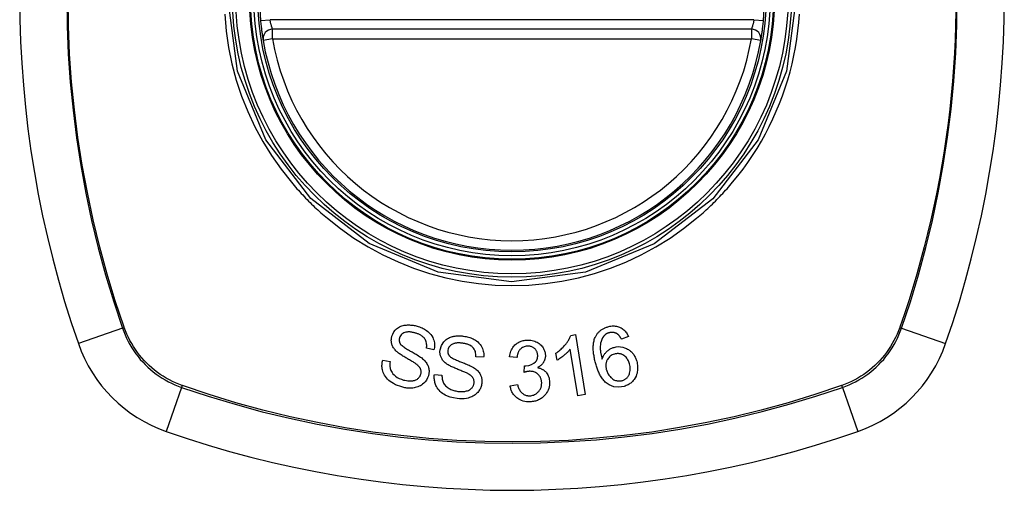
# Model space of a CAD drawing. Header units: inches. Extents: x 27 to 687, y 75 to 319.
# Tile 120 of 239: x 354.111 to 355.332, y 192.082 to 192.664. Entities that reach past the tile are written whole.
import ezdxf

# ---------------------------------------------------------------- set-up
doc = ezdxf.new("R2010")
doc.units = ezdxf.units.IN
doc.header["$MEASUREMENT"] = 0
doc.layers.add('Visible Edges(ANSI)', color=7, linetype='Continuous', lineweight=25)
doc.layers.add('Visible Tangent Edges(ANSI)', color=7, linetype='Continuous', lineweight=25)

msp = doc.modelspace()

# ---------------------------------------------------------------- linework, layer by layer
at = {"layer": 'Visible Edges(ANSI)'}
for p, q in [((355.0184, 192.6524), (354.4248, 192.6524)), ((354.7944, 192.2733), (354.8002, 192.2743)), ((354.8002, 192.2743), (354.8124, 192.2)), ((354.866, 192.2719), (354.8574, 192.2687)), ((354.6249, 192.2555), (354.6155, 192.2574)), ((354.7775, 192.2425), (354.776, 192.2513)), ((354.8034, 192.1985), (354.7939, 192.2564)), ((354.5614, 192.2427), (354.5706, 192.2409)), ((354.6865, 192.2462), (354.677, 192.2468)), ((354.7278, 192.2458), (354.7185, 192.247)), ((354.6254, 192.2248), (354.6348, 192.2242)), ((354.7367, 192.2275), (354.7373, 192.2356)), ((354.7193, 192.211), (354.7284, 192.2127)), ((354.8124, 192.2), (354.8034, 192.1985))]:
    msp.add_line(p, q, dxfattribs=at)
at = {"layer": 'Visible Edges(ANSI)', "flags": 128}
for points in [[(354.41, 192.6631), (354.4101, 192.6615), (354.4103, 192.66), (354.4104, 192.6584), (354.4106, 192.6568), (354.4108, 192.6553), (354.411, 192.6538), (354.4112, 192.6523), (354.4113, 192.6509), (354.4115, 192.6496), (354.4117, 192.6482), (354.4119, 192.647), (354.412, 192.6458), (354.4122, 192.6447), (354.4124, 192.6437), (354.4125, 192.6428), (354.4127, 192.6419), (354.4128, 192.6411), (354.4129, 192.6405), (354.413, 192.6399), (354.4131, 192.6394), (354.4131, 192.6391), (354.4132, 192.6388), (354.4132, 192.6387), (354.4132, 192.6386)], [(355.0301, 192.6386), (355.0301, 192.6387), (355.0301, 192.6388), (355.0302, 192.6391), (355.0302, 192.6394), (355.0303, 192.6399), (355.0304, 192.6405), (355.0305, 192.6411), (355.0306, 192.6419), (355.0308, 192.6428), (355.0309, 192.6437), (355.0311, 192.6447), (355.0312, 192.6458), (355.0314, 192.647), (355.0316, 192.6482), (355.0318, 192.6496), (355.032, 192.6509), (355.0321, 192.6523), (355.0323, 192.6538), (355.0325, 192.6553), (355.0327, 192.6568), (355.0329, 192.6584), (355.033, 192.66), (355.0332, 192.6615), (355.0333, 192.6631)], [(354.5728, 192.2722), (354.5738, 192.275), (354.5753, 192.2776), (354.577, 192.2798), (354.5785, 192.2813), (354.5798, 192.2823), (354.581, 192.2832), (354.5824, 192.2839), (354.5837, 192.2846), (354.5852, 192.2851), (354.5867, 192.2855), (354.5881, 192.2859), (354.5895, 192.2861), (354.5909, 192.2862), (354.5922, 192.2863), (354.5935, 192.2863), (354.5946, 192.2863), (354.5958, 192.2862), (354.597, 192.2861), (354.5981, 192.286), (354.5993, 192.2858), (354.6005, 192.2856), (354.6016, 192.2854), (354.6028, 192.2851), (354.6039, 192.2848)], [(354.6019, 192.2763), (354.6012, 192.2765), (354.6004, 192.2767), (354.5997, 192.2768), (354.599, 192.277), (354.5983, 192.2771), (354.5976, 192.2773), (354.5968, 192.2774), (354.5961, 192.2775), (354.5954, 192.2776), (354.5946, 192.2776), (354.5939, 192.2776), (354.5932, 192.2776), (354.5924, 192.2776), (354.5917, 192.2775), (354.5909, 192.2774), (354.59, 192.2773), (354.5889, 192.277), (354.5877, 192.2765), (354.5864, 192.2758), (354.5852, 192.2749), (354.5842, 192.274), (354.5833, 192.2728), (354.5826, 192.2716), (354.5821, 192.2702)], [(354.6155, 192.2574), (354.6157, 192.2587), (354.6159, 192.26), (354.6159, 192.2613), (354.6158, 192.2626), (354.6156, 192.2639), (354.6154, 192.2652), (354.6149, 192.2665), (354.6144, 192.2677), (354.6138, 192.2688), (354.6131, 192.2698), (354.6123, 192.2706), (354.6116, 192.2713), (354.6109, 192.2719), (354.6102, 192.2725), (354.6095, 192.273), (354.6087, 192.2735), (354.6079, 192.2739), (354.6071, 192.2743), (354.6062, 192.2747), (354.6054, 192.2751), (354.6045, 192.2754), (354.6036, 192.2757), (354.6028, 192.276), (354.6019, 192.2763)], [(354.6039, 192.2848), (354.6055, 192.2843), (354.6071, 192.2838), (354.6086, 192.2832), (354.6101, 192.2825), (354.6116, 192.2818), (354.6131, 192.281), (354.6145, 192.2802), (354.6158, 192.2793), (354.6172, 192.2783), (354.6185, 192.2771), (354.6198, 192.2758), (354.6211, 192.2743), (354.6223, 192.2726), (354.6234, 192.2708), (354.6241, 192.2691), (354.6247, 192.2674), (354.6251, 192.2658), (354.6254, 192.2643), (354.6255, 192.2628), (354.6256, 192.2613), (354.6256, 192.2598), (354.6254, 192.2584), (354.6252, 192.2569), (354.6249, 192.2555)], [(354.776, 192.2513), (354.7775, 192.2523), (354.7789, 192.2533), (354.7802, 192.2543), (354.7814, 192.2554), (354.7825, 192.2564), (354.7836, 192.2574), (354.7846, 192.2584), (354.7855, 192.2593), (354.7864, 192.2603), (354.7872, 192.2612), (354.788, 192.2621), (354.7887, 192.263), (354.7893, 192.2639), (354.7899, 192.2647), (354.7905, 192.2655), (354.791, 192.2663), (354.7915, 192.2672), (354.792, 192.268), (354.7925, 192.2689), (354.7929, 192.2697), (354.7934, 192.2706), (354.7937, 192.2715), (354.7941, 192.2724), (354.7944, 192.2733)], [(354.8246, 192.2706), (354.825, 192.2714), (354.8254, 192.2722), (354.8258, 192.2729), (354.8262, 192.2737), (354.8267, 192.2744), (354.8272, 192.2752), (354.8277, 192.2759), (354.8283, 192.2766), (354.8289, 192.2772), (354.8295, 192.2779), (354.8301, 192.2785), (354.8308, 192.2791), (354.8315, 192.2796), (354.8322, 192.2802), (354.833, 192.2807), (354.8337, 192.2812), (354.8345, 192.2816), (354.8353, 192.282), (354.8361, 192.2824), (354.8369, 192.2828), (354.8378, 192.2831), (354.8386, 192.2835), (354.8395, 192.2837), (354.8404, 192.284)], [(354.8419, 192.2766), (354.8416, 192.2765), (354.8412, 192.2764), (354.8409, 192.2763), (354.8406, 192.2761), (354.8403, 192.276), (354.84, 192.2759), (354.8396, 192.2757), (354.8393, 192.2756), (354.839, 192.2754), (354.8387, 192.2752), (354.8384, 192.2751), (354.8381, 192.2749), (354.8379, 192.2747), (354.8376, 192.2745), (354.8373, 192.2743), (354.837, 192.2741), (354.8368, 192.2738), (354.8365, 192.2736), (354.8363, 192.2734), (354.8361, 192.2731), (354.8358, 192.2729), (354.8356, 192.2726), (354.8354, 192.2724), (354.8352, 192.2721)], [(354.8404, 192.284), (354.8417, 192.2843), (354.843, 192.2846), (354.8443, 192.2848), (354.8457, 192.285), (354.847, 192.2851), (354.8483, 192.285), (354.8497, 192.2849), (354.851, 192.2847), (354.8523, 192.2845), (354.8535, 192.2841), (354.8547, 192.2836), (354.8559, 192.2831), (354.8571, 192.2825), (354.8582, 192.2818), (354.8592, 192.2811), (354.8602, 192.2802), (354.8612, 192.2794), (354.862, 192.2784), (354.8628, 192.2774), (354.8636, 192.2764), (354.8643, 192.2753), (354.8649, 192.2742), (354.8655, 192.2731), (354.866, 192.2719)], [(354.8519, 192.2754), (354.8515, 192.2756), (354.8512, 192.2758), (354.8508, 192.276), (354.8504, 192.2761), (354.85, 192.2763), (354.8496, 192.2764), (354.8492, 192.2766), (354.8488, 192.2767), (354.8483, 192.2768), (354.8479, 192.2769), (354.8475, 192.277), (354.8471, 192.277), (354.8467, 192.2771), (354.8462, 192.2771), (354.8458, 192.2771), (354.8454, 192.2771), (354.8449, 192.2771), (354.8445, 192.2771), (354.8441, 192.277), (354.8436, 192.277), (354.8432, 192.2769), (354.8428, 192.2768), (354.8423, 192.2767), (354.8419, 192.2766)], [(354.8574, 192.2687), (354.8573, 192.269), (354.8571, 192.2693), (354.8569, 192.2696), (354.8567, 192.2699), (354.8565, 192.2702), (354.8563, 192.2705), (354.8561, 192.2709), (354.8559, 192.2712), (354.8557, 192.2715), (354.8555, 192.2718), (354.8553, 192.2721), (354.855, 192.2724), (354.8548, 192.2726), (354.8546, 192.2729), (354.8543, 192.2732), (354.8541, 192.2735), (354.8539, 192.2737), (354.8536, 192.274), (354.8533, 192.2742), (354.8531, 192.2745), (354.8528, 192.2747), (354.8525, 192.2749), (354.8522, 192.2752), (354.8519, 192.2754)], [(354.5785, 192.2536), (354.5776, 192.2544), (354.5768, 192.2553), (354.5761, 192.2562), (354.5754, 192.2571), (354.5747, 192.2581), (354.5741, 192.2591), (354.5736, 192.2602), (354.5732, 192.2612), (354.5728, 192.2621), (354.5726, 192.263), (354.5724, 192.2638), (354.5722, 192.2645), (354.5722, 192.2652), (354.5721, 192.2659), (354.572, 192.2665), (354.572, 192.2671), (354.572, 192.2678), (354.5721, 192.2684), (354.5721, 192.2691), (354.5722, 192.2697), (354.5723, 192.2703), (354.5724, 192.2709), (354.5726, 192.2716), (354.5728, 192.2722)], [(354.5821, 192.2702), (354.582, 192.2699), (354.582, 192.2696), (354.5819, 192.2693), (354.5818, 192.269), (354.5818, 192.2687), (354.5818, 192.2684), (354.5817, 192.2681), (354.5817, 192.2678), (354.5817, 192.2674), (354.5817, 192.2671), (354.5818, 192.2668), (354.5818, 192.2665), (354.5818, 192.2662), (354.5819, 192.2659), (354.582, 192.2656), (354.582, 192.2653), (354.5821, 192.265), (354.5822, 192.2647), (354.5824, 192.2644), (354.5825, 192.2641), (354.5826, 192.2638), (354.5828, 192.2635), (354.5829, 192.2633), (354.5831, 192.263)], [(354.5831, 192.263), (354.5836, 192.2622), (354.5844, 192.2615), (354.5853, 192.2607), (354.5863, 192.2598), (354.5874, 192.259), (354.5886, 192.2582), (354.5898, 192.2574), (354.591, 192.2567), (354.5921, 192.256), (354.5933, 192.2553), (354.5944, 192.2547), (354.5955, 192.254), (354.5966, 192.2534), (354.5978, 192.2528), (354.599, 192.2521), (354.6002, 192.2514), (354.6015, 192.2507), (354.6028, 192.2499), (354.6042, 192.2491), (354.6056, 192.2482), (354.607, 192.2473), (354.6084, 192.2463), (354.6097, 192.2454), (354.6108, 192.2445)], [(354.6326, 192.2556), (354.6342, 192.2609), (354.6372, 192.2655), (354.6399, 192.2681), (354.6414, 192.2692), (354.6429, 192.27), (354.6443, 192.2706), (354.6456, 192.2711), (354.6467, 192.2715), (354.6477, 192.2718), (354.6486, 192.272), (354.6495, 192.2722), (354.6505, 192.2723), (354.6514, 192.2725), (354.6523, 192.2726), (354.6532, 192.2727), (354.6542, 192.2727), (354.6551, 192.2728), (354.656, 192.2728), (354.657, 192.2728), (354.6579, 192.2727), (354.6589, 192.2727), (354.6598, 192.2726), (354.6607, 192.2725), (354.6617, 192.2724)], [(354.6609, 192.2636), (354.6602, 192.2637), (354.6595, 192.2638), (354.6589, 192.2639), (354.6582, 192.2639), (354.6576, 192.264), (354.6569, 192.264), (354.6562, 192.264), (354.6556, 192.264), (354.6549, 192.264), (354.6542, 192.264), (354.6536, 192.264), (354.6529, 192.2639), (354.6523, 192.2638), (354.6516, 192.2637), (354.651, 192.2636), (354.6503, 192.2634), (354.6497, 192.2632), (354.6491, 192.263), (354.6479, 192.2625), (354.6464, 192.2616), (354.6448, 192.2603), (354.6435, 192.2587), (354.6426, 192.2569), (354.6421, 192.2549)], [(354.677, 192.2468), (354.677, 192.2485), (354.6769, 192.2501), (354.6766, 192.2517), (354.6762, 192.2533), (354.6756, 192.2548), (354.6749, 192.2563), (354.674, 192.2575), (354.6731, 192.2585), (354.6723, 192.2592), (354.6717, 192.2598), (354.671, 192.2602), (354.6703, 192.2607), (354.6696, 192.2611), (354.6688, 192.2614), (354.6681, 192.2618), (354.6673, 192.2621), (354.6665, 192.2624), (354.6657, 192.2626), (354.6649, 192.2628), (354.6641, 192.263), (354.6633, 192.2632), (354.6625, 192.2634), (354.6617, 192.2635), (354.6609, 192.2636)], [(354.6617, 192.2724), (354.6632, 192.2721), (354.6647, 192.2718), (354.6662, 192.2715), (354.6677, 192.2711), (354.6692, 192.2707), (354.6706, 192.2702), (354.6721, 192.2696), (354.6735, 192.269), (354.6748, 192.2683), (354.6762, 192.2675), (354.6776, 192.2665), (354.6792, 192.2653), (354.6807, 192.2639), (354.6822, 192.2622), (354.6834, 192.2605), (354.6844, 192.2588), (354.6851, 192.2571), (354.6857, 192.2555), (354.6861, 192.254), (354.6864, 192.2525), (354.6866, 192.2509), (354.6867, 192.2494), (354.6866, 192.2478), (354.6865, 192.2462)], [(354.7185, 192.247), (354.7188, 192.2487), (354.7192, 192.2504), (354.7196, 192.2521), (354.7202, 192.2537), (354.7209, 192.2553), (354.7217, 192.2568), (354.7226, 192.2582), (354.7235, 192.2595), (354.7244, 192.2606), (354.7253, 192.2615), (354.7262, 192.2623), (354.7271, 192.263), (354.728, 192.2637), (354.729, 192.2643), (354.73, 192.2649), (354.7311, 192.2654), (354.7321, 192.2659), (354.7332, 192.2663), (354.7344, 192.2666), (354.7355, 192.2669), (354.7366, 192.2671), (354.7378, 192.2673), (354.739, 192.2674), (354.7402, 192.2675)], [(354.7402, 192.2675), (354.7418, 192.2675), (354.7434, 192.2674), (354.7451, 192.2673), (354.7467, 192.267), (354.7482, 192.2666), (354.7498, 192.2661), (354.7513, 192.2655), (354.7527, 192.2648), (354.7541, 192.264), (354.7554, 192.2632), (354.7566, 192.2622), (354.7577, 192.2611), (354.7587, 192.2601), (354.7595, 192.259), (354.7602, 192.258), (354.7608, 192.257), (354.7613, 192.256), (354.7617, 192.2551), (354.762, 192.2541), (354.7623, 192.2531), (354.7626, 192.2521), (354.7628, 192.2511), (354.7629, 192.2501), (354.763, 192.2491)], [(354.8256, 192.238), (354.8252, 192.2394), (354.8248, 192.2408), (354.8244, 192.2422), (354.8241, 192.2436), (354.8238, 192.2451), (354.8235, 192.2465), (354.8233, 192.2479), (354.823, 192.2493), (354.8228, 192.2507), (354.8227, 192.2521), (354.8225, 192.2535), (354.8224, 192.2549), (354.8223, 192.2563), (354.8223, 192.2577), (354.8223, 192.259), (354.8224, 192.2604), (354.8225, 192.2617), (354.8226, 192.263), (354.8228, 192.2643), (354.8231, 192.2655), (354.8234, 192.2668), (354.8237, 192.2681), (354.8241, 192.2693), (354.8246, 192.2706)], [(354.8352, 192.2721), (354.8339, 192.2702), (354.8328, 192.2681), (354.8321, 192.2659), (354.8315, 192.2637), (354.8312, 192.2616), (354.831, 192.2598), (354.831, 192.2584), (354.831, 192.2573), (354.8311, 192.2565), (354.8311, 192.2557), (354.8312, 192.2548), (354.8313, 192.254), (354.8314, 192.2531), (354.8315, 192.2523), (354.8317, 192.2514), (354.8318, 192.2505), (354.832, 192.2497), (354.8322, 192.2488), (354.8324, 192.248), (354.8326, 192.2471), (354.8328, 192.2463), (354.833, 192.2455), (354.8332, 192.2447), (354.8334, 192.2439)], [(354.603, 192.2378), (354.6024, 192.2383), (354.6017, 192.2388), (354.6009, 192.2393), (354.6, 192.2398), (354.5991, 192.2404), (354.5981, 192.241), (354.597, 192.2416), (354.5959, 192.2423), (354.5947, 192.243), (354.5935, 192.2436), (354.5923, 192.2443), (354.5911, 192.245), (354.5899, 192.2457), (354.5887, 192.2464), (354.5876, 192.2471), (354.5864, 192.2478), (354.5853, 192.2485), (354.5843, 192.2492), (354.5832, 192.2499), (354.5821, 192.2507), (354.5811, 192.2514), (354.5802, 192.2521), (354.5793, 192.2529), (354.5785, 192.2536)], [(354.6408, 192.2379), (354.6399, 192.2387), (354.639, 192.2394), (354.6381, 192.2402), (354.6373, 192.241), (354.6365, 192.2419), (354.6357, 192.2428), (354.6351, 192.2438), (354.6345, 192.2447), (354.6341, 192.2456), (354.6337, 192.2464), (354.6334, 192.2472), (354.6331, 192.2479), (354.633, 192.2486), (354.6328, 192.2492), (354.6327, 192.2498), (354.6326, 192.2505), (354.6325, 192.2511), (354.6324, 192.2517), (354.6324, 192.2524), (354.6324, 192.253), (354.6324, 192.2536), (354.6324, 192.2543), (354.6325, 192.2549), (354.6326, 192.2556)], [(354.6421, 192.2549), (354.6421, 192.2546), (354.6421, 192.2543), (354.642, 192.254), (354.642, 192.2537), (354.642, 192.2534), (354.642, 192.253), (354.6421, 192.2527), (354.6421, 192.2524), (354.6421, 192.2521), (354.6422, 192.2518), (354.6422, 192.2515), (354.6423, 192.2512), (354.6424, 192.2509), (354.6425, 192.2506), (354.6426, 192.2503), (354.6427, 192.25), (354.6429, 192.2497), (354.643, 192.2494), (354.6432, 192.2492), (354.6433, 192.2489), (354.6435, 192.2486), (354.6437, 192.2484), (354.6439, 192.2481), (354.6441, 192.2479)], [(354.7407, 192.2599), (354.7394, 192.2598), (354.7381, 192.2596), (354.7369, 192.2593), (354.7357, 192.2588), (354.7345, 192.2582), (354.7335, 192.2576), (354.7327, 192.2569), (354.7321, 192.2563), (354.7315, 192.2558), (354.7311, 192.2552), (354.7307, 192.2546), (354.7303, 192.254), (354.7299, 192.2534), (354.7296, 192.2528), (354.7293, 192.2521), (354.729, 192.2514), (354.7288, 192.2507), (354.7286, 192.25), (354.7284, 192.2493), (354.7282, 192.2486), (354.7281, 192.2479), (354.728, 192.2472), (354.7279, 192.2465), (354.7278, 192.2458)], [(354.7535, 192.2488), (354.7534, 192.2496), (354.7533, 192.2503), (354.7532, 192.2511), (354.753, 192.2518), (354.7528, 192.2526), (354.7525, 192.2533), (354.7521, 192.254), (354.7518, 192.2546), (354.7513, 192.2553), (354.7508, 192.2559), (354.7503, 192.2565), (354.7497, 192.257), (354.7491, 192.2575), (354.7484, 192.258), (354.7477, 192.2584), (354.747, 192.2588), (354.7463, 192.2591), (354.7455, 192.2594), (354.7447, 192.2596), (354.7439, 192.2598), (354.7431, 192.2599), (354.7423, 192.2599), (354.7415, 192.26), (354.7407, 192.2599)], [(354.763, 192.2491), (354.763, 192.2484), (354.763, 192.2477), (354.763, 192.247), (354.7629, 192.2463), (354.7628, 192.2456), (354.7627, 192.245), (354.7625, 192.2443), (354.7623, 192.2436), (354.7621, 192.243), (354.7619, 192.2423), (354.7616, 192.2417), (354.7613, 192.241), (354.7609, 192.2403), (354.7605, 192.2396), (354.76, 192.2389), (354.7594, 192.2381), (354.7588, 192.2374), (354.7581, 192.2367), (354.7574, 192.2361), (354.7567, 192.2355), (354.7559, 192.2349), (354.7551, 192.2344), (354.7542, 192.2339), (354.7534, 192.2334)], [(354.7939, 192.2564), (354.7935, 192.2559), (354.793, 192.2553), (354.7926, 192.2548), (354.7921, 192.2543), (354.7917, 192.2538), (354.7912, 192.2533), (354.7907, 192.2528), (354.7903, 192.2523), (354.7898, 192.2519), (354.7893, 192.2514), (354.7888, 192.2509), (354.7883, 192.2505), (354.7878, 192.25), (354.7873, 192.2496), (354.7867, 192.2491), (354.786, 192.2485), (354.7852, 192.2478), (354.7843, 192.2471), (354.7833, 192.2463), (354.7822, 192.2456), (354.7811, 192.2448), (354.7799, 192.244), (354.7787, 192.2432), (354.7775, 192.2425)], [(354.8334, 192.2439), (354.8336, 192.2446), (354.8339, 192.2453), (354.8342, 192.2461), (354.8345, 192.2468), (354.8348, 192.2475), (354.8352, 192.2482), (354.8355, 192.2488), (354.8359, 192.2495), (354.8364, 192.2502), (354.8369, 192.2509), (354.8374, 192.2515), (354.838, 192.2522), (354.8386, 192.2529), (354.8393, 192.2535), (354.84, 192.2542), (354.8408, 192.2548), (354.8417, 192.2554), (354.8425, 192.256), (354.8434, 192.2565), (354.8443, 192.257), (354.8452, 192.2575), (354.8462, 192.2579), (354.8472, 192.2582), (354.8482, 192.2585)], [(354.8486, 192.2502), (354.8472, 192.2497), (354.8459, 192.2492), (354.8446, 192.2485), (354.8435, 192.2476), (354.8424, 192.2467), (354.8415, 192.2457), (354.8407, 192.2447), (354.8401, 192.2437), (354.8396, 192.2429), (354.8392, 192.2421), (354.8389, 192.2413), (354.8386, 192.2405), (354.8384, 192.2397), (354.8382, 192.2389), (354.8381, 192.238), (354.838, 192.2372), (354.8379, 192.2363), (354.8379, 192.2355), (354.838, 192.2347), (354.838, 192.2338), (354.8382, 192.233), (354.8383, 192.2321), (354.8385, 192.2313), (354.8387, 192.2305)], [(354.8482, 192.2585), (354.8508, 192.2591), (354.8535, 192.2594), (354.8562, 192.2593), (354.8589, 192.2589), (354.8613, 192.2581), (354.8634, 192.2573), (354.8649, 192.2564), (354.866, 192.2558), (354.867, 192.2551), (354.8679, 192.2545), (354.8687, 192.2537), (354.8696, 192.2529), (354.8704, 192.2521), (354.8711, 192.2513), (354.8718, 192.2504), (354.8725, 192.2495), (354.8731, 192.2485), (354.8736, 192.2475), (354.8742, 192.2465), (354.8746, 192.2455), (354.8751, 192.2445), (354.8755, 192.2434), (354.8759, 192.2424), (354.8762, 192.2413)], [(354.8672, 192.2381), (354.8668, 192.2394), (354.8664, 192.2406), (354.8659, 192.2418), (354.8653, 192.243), (354.8646, 192.2441), (354.8638, 192.2452), (354.863, 192.2462), (354.8621, 192.2471), (354.8611, 192.2479), (354.8601, 192.2486), (354.8592, 192.2492), (354.8584, 192.2496), (354.8576, 192.2499), (354.8568, 192.2502), (354.856, 192.2504), (354.8552, 192.2506), (354.8544, 192.2507), (354.8536, 192.2508), (354.8527, 192.2508), (354.8519, 192.2508), (354.8511, 192.2507), (354.8502, 192.2506), (354.8494, 192.2504), (354.8486, 192.2502)], [(354.5852, 192.2095), (354.5825, 192.2103), (354.5799, 192.2112), (354.5773, 192.2123), (354.5748, 192.2136), (354.5725, 192.2149), (354.5706, 192.2162), (354.5689, 192.2176), (354.5673, 192.2191), (354.5659, 192.2206), (354.5647, 192.2223), (354.5636, 192.2241), (354.5627, 192.2258), (354.562, 192.2276), (354.5615, 192.2292), (354.5611, 192.2307), (354.5608, 192.2321), (354.5606, 192.2335), (354.5605, 192.2348), (354.5605, 192.2361), (354.5606, 192.2374), (354.5607, 192.2388), (354.5608, 192.2401), (354.5611, 192.2414), (354.5614, 192.2427)], [(354.5706, 192.2409), (354.5705, 192.2402), (354.5704, 192.2394), (354.5703, 192.2387), (354.5703, 192.238), (354.5703, 192.2372), (354.5702, 192.2365), (354.5703, 192.2358), (354.5703, 192.235), (354.5704, 192.2343), (354.5705, 192.2336), (354.5706, 192.2328), (354.5708, 192.2321), (354.571, 192.2314), (354.5712, 192.2306), (354.5716, 192.2297), (354.5722, 192.2286), (354.573, 192.2273), (354.5741, 192.2259), (354.5755, 192.2245), (354.5773, 192.2229), (354.5795, 192.2214), (354.5819, 192.2201), (354.5845, 192.219), (354.5872, 192.2181)], [(354.6086, 192.2252), (354.6088, 192.2259), (354.6089, 192.2267), (354.609, 192.2274), (354.609, 192.2281), (354.609, 192.2289), (354.6089, 192.2296), (354.6088, 192.2303), (354.6086, 192.231), (354.6084, 192.2316), (354.6081, 192.2322), (354.6079, 192.2327), (354.6076, 192.2332), (354.6073, 192.2336), (354.607, 192.2341), (354.6067, 192.2345), (354.6063, 192.2349), (354.6059, 192.2353), (354.6055, 192.2357), (354.6052, 192.2361), (354.6047, 192.2364), (354.6043, 192.2368), (354.6039, 192.2372), (354.6035, 192.2375), (354.603, 192.2378)], [(354.6108, 192.2445), (354.6118, 192.2436), (354.6127, 192.2427), (354.6136, 192.2417), (354.6145, 192.2407), (354.6153, 192.2397), (354.616, 192.2386), (354.6166, 192.2375), (354.6172, 192.2364), (354.6176, 192.2353), (354.618, 192.2343), (354.6183, 192.2334), (354.6185, 192.2325), (354.6186, 192.2316), (354.6187, 192.2309), (354.6188, 192.2301), (354.6188, 192.2294), (354.6188, 192.2286), (354.6188, 192.2279), (354.6187, 192.2271), (354.6186, 192.2264), (354.6185, 192.2256), (354.6184, 192.2249), (354.6182, 192.2242), (354.618, 192.2234)], [(354.6674, 192.2257), (354.6667, 192.2261), (354.6659, 192.2265), (354.6651, 192.2269), (354.6641, 192.2273), (354.6631, 192.2277), (354.662, 192.2282), (354.6608, 192.2287), (354.6596, 192.2292), (354.6584, 192.2297), (354.6571, 192.2302), (354.6558, 192.2307), (354.6545, 192.2312), (354.6533, 192.2318), (354.652, 192.2323), (354.6507, 192.2328), (354.6495, 192.2334), (354.6483, 192.2339), (354.6472, 192.2344), (354.646, 192.235), (354.6449, 192.2355), (354.6438, 192.2361), (354.6427, 192.2367), (354.6417, 192.2373), (354.6408, 192.2379)], [(354.6441, 192.2479), (354.6448, 192.2472), (354.6456, 192.2465), (354.6466, 192.2459), (354.6478, 192.2452), (354.649, 192.2445), (354.6503, 192.2439), (354.6516, 192.2433), (354.6529, 192.2427), (354.6541, 192.2422), (354.6553, 192.2417), (354.6565, 192.2412), (354.6577, 192.2408), (354.6589, 192.2403), (354.6601, 192.2398), (354.6613, 192.2393), (354.6626, 192.2388), (354.664, 192.2383), (354.6654, 192.2377), (354.667, 192.237), (354.6685, 192.2363), (354.67, 192.2356), (354.6715, 192.2349), (354.6729, 192.2342), (354.6741, 192.2334)], [(354.7388, 192.2356), (354.7425, 192.2361), (354.7459, 192.2373), (354.7489, 192.239), (354.7506, 192.2404), (354.7511, 192.2409), (354.7514, 192.2413), (354.7517, 192.2416), (354.7519, 192.242), (354.7521, 192.2424), (354.7524, 192.2428), (354.7525, 192.2432), (354.7527, 192.2436), (354.7529, 192.244), (354.753, 192.2444), (354.7531, 192.2448), (354.7532, 192.2453), (354.7533, 192.2457), (354.7534, 192.2461), (354.7534, 192.2466), (354.7535, 192.247), (354.7535, 192.2475), (354.7535, 192.2479), (354.7535, 192.2484), (354.7535, 192.2488)], [(354.8607, 192.2102), (354.8542, 192.2091), (354.8477, 192.2098), (354.8419, 192.2121), (354.8383, 192.2146), (354.8371, 192.2156), (354.8362, 192.2166), (354.8353, 192.2176), (354.8345, 192.2186), (354.8337, 192.2197), (354.8329, 192.2208), (354.8322, 192.2219), (354.8315, 192.2231), (354.8309, 192.2242), (354.8303, 192.2254), (354.8297, 192.2266), (354.8292, 192.2278), (354.8286, 192.2291), (354.8281, 192.2304), (354.8276, 192.2316), (354.8272, 192.2329), (354.8267, 192.2342), (354.8263, 192.2354), (354.8259, 192.2367), (354.8256, 192.238)], [(354.8584, 192.2174), (354.8591, 192.2176), (354.8598, 192.2179), (354.8605, 192.2182), (354.8612, 192.2186), (354.8619, 192.219), (354.8625, 192.2194), (354.8631, 192.2199), (354.8637, 192.2204), (354.8642, 192.2209), (354.8647, 192.2215), (354.8652, 192.2221), (354.8656, 192.2227), (354.866, 192.2234), (354.8664, 192.224), (354.8668, 192.2247), (354.8671, 192.2256), (354.8675, 192.2267), (354.8679, 192.2281), (354.8681, 192.2297), (354.8682, 192.2314), (354.8682, 192.2331), (354.868, 192.2348), (354.8676, 192.2365), (354.8672, 192.2381)], [(354.8762, 192.2413), (354.8766, 192.2397), (354.8769, 192.2381), (354.8772, 192.2365), (354.8773, 192.2349), (354.8774, 192.2332), (354.8773, 192.2316), (354.8772, 192.23), (354.8769, 192.2284), (354.8766, 192.2267), (354.8761, 192.2248), (354.8754, 192.2229), (354.8744, 192.2208), (354.8732, 192.2189), (354.872, 192.2174), (354.8709, 192.2162), (354.8699, 192.2152), (354.8689, 192.2143), (354.8679, 192.2136), (354.8668, 192.2128), (354.8656, 192.2122), (354.8644, 192.2116), (354.8632, 192.2111), (354.8619, 192.2106), (354.8607, 192.2102)], [(354.5872, 192.2181), (354.5889, 192.2177), (354.5907, 192.2173), (354.5924, 192.217), (354.5942, 192.2169), (354.5959, 192.2169), (354.5973, 192.217), (354.5986, 192.2171), (354.5996, 192.2173), (354.6006, 192.2176), (354.6016, 192.2179), (354.6026, 192.2183), (354.6035, 192.2188), (354.6044, 192.2193), (354.6051, 192.2199), (354.6057, 192.2205), (354.6063, 192.221), (354.6067, 192.2215), (354.607, 192.222), (354.6074, 192.2225), (354.6077, 192.223), (354.6079, 192.2235), (354.6082, 192.2241), (354.6084, 192.2247), (354.6086, 192.2252)], [(354.6536, 192.1952), (354.6492, 192.1959), (354.6451, 192.197), (354.6417, 192.1982), (354.639, 192.1994), (354.6371, 192.2005), (354.6354, 192.2016), (354.6339, 192.2027), (354.6325, 192.204), (354.6312, 192.2054), (354.63, 192.2069), (354.629, 192.2084), (354.6281, 192.2099), (354.6274, 192.2113), (354.6269, 192.2127), (354.6264, 192.2139), (354.6261, 192.2151), (354.6258, 192.2163), (354.6256, 192.2175), (354.6254, 192.2187), (354.6253, 192.2199), (354.6253, 192.2211), (354.6253, 192.2223), (354.6253, 192.2235), (354.6254, 192.2248)], [(354.6746, 192.214), (354.6747, 192.2147), (354.6747, 192.2154), (354.6747, 192.2161), (354.6746, 192.2168), (354.6745, 192.2175), (354.6744, 192.2182), (354.6742, 192.2189), (354.6739, 192.2195), (354.6736, 192.2201), (354.6733, 192.2206), (354.673, 192.2211), (354.6727, 192.2216), (354.6723, 192.222), (354.6719, 192.2224), (354.6715, 192.2228), (354.6711, 192.2232), (354.6707, 192.2235), (354.6702, 192.2239), (354.6698, 192.2242), (354.6693, 192.2246), (354.6688, 192.2249), (354.6683, 192.2252), (354.6678, 192.2255), (354.6674, 192.2257)], [(354.6741, 192.2334), (354.6752, 192.2327), (354.6763, 192.2319), (354.6773, 192.2311), (354.6783, 192.2302), (354.6792, 192.2293), (354.6801, 192.2283), (354.6809, 192.2273), (354.6816, 192.2263), (354.6822, 192.2253), (354.6827, 192.2243), (354.6831, 192.2234), (354.6834, 192.2225), (354.6837, 192.2217), (354.6839, 192.221), (354.684, 192.2203), (354.6842, 192.2195), (354.6843, 192.2188), (354.6843, 192.218), (354.6844, 192.2173), (354.6844, 192.2165), (354.6844, 192.2158), (354.6843, 192.2151), (354.6843, 192.2143), (354.6842, 192.2136)], [(354.7431, 192.2289), (354.7428, 192.2289), (354.7426, 192.2288), (354.7423, 192.2288), (354.742, 192.2288), (354.7418, 192.2287), (354.7415, 192.2287), (354.7412, 192.2287), (354.741, 192.2286), (354.7407, 192.2286), (354.7404, 192.2285), (354.7402, 192.2285), (354.7399, 192.2284), (354.7396, 192.2283), (354.7393, 192.2283), (354.7391, 192.2282), (354.7388, 192.2281), (354.7385, 192.2281), (354.7383, 192.228), (354.738, 192.2279), (354.7377, 192.2279), (354.7375, 192.2278), (354.7372, 192.2277), (354.7369, 192.2276), (354.7367, 192.2275)], [(354.7373, 192.2356), (354.7374, 192.2356), (354.7374, 192.2356), (354.7375, 192.2356), (354.7375, 192.2356), (354.7376, 192.2356), (354.7377, 192.2356), (354.7377, 192.2356), (354.7378, 192.2356), (354.7379, 192.2356), (354.7379, 192.2356), (354.738, 192.2356), (354.738, 192.2356), (354.7381, 192.2356), (354.7382, 192.2356), (354.7382, 192.2356), (354.7383, 192.2356), (354.7384, 192.2356), (354.7384, 192.2356), (354.7385, 192.2356), (354.7385, 192.2356), (354.7386, 192.2356), (354.7387, 192.2356), (354.7387, 192.2356), (354.7388, 192.2356)], [(354.7585, 192.215), (354.7584, 192.2158), (354.7583, 192.2167), (354.7582, 192.2175), (354.758, 192.2183), (354.7577, 192.2192), (354.7575, 192.22), (354.7571, 192.2207), (354.7568, 192.2215), (354.7563, 192.2223), (354.7559, 192.223), (354.7553, 192.2236), (354.7548, 192.2243), (354.7542, 192.2249), (354.7535, 192.2255), (354.7527, 192.2261), (354.7519, 192.2267), (354.7509, 192.2273), (354.7499, 192.2278), (354.7488, 192.2282), (354.7477, 192.2285), (354.7466, 192.2287), (354.7454, 192.2288), (354.7443, 192.2289), (354.7431, 192.2289)], [(354.7534, 192.2334), (354.7541, 192.2333), (354.7549, 192.2331), (354.7557, 192.2329), (354.7564, 192.2326), (354.7572, 192.2323), (354.7579, 192.232), (354.7586, 192.2317), (354.7593, 192.2313), (354.76, 192.231), (354.7607, 192.2305), (354.7613, 192.2301), (354.7619, 192.2296), (354.7625, 192.2291), (354.7631, 192.2285), (354.7638, 192.2278), (354.7645, 192.2269), (354.7652, 192.2258), (354.766, 192.2246), (354.7666, 192.2232), (354.7672, 192.2217), (354.7676, 192.2202), (354.7679, 192.2187), (354.7681, 192.2172), (354.7682, 192.2156)], [(354.8387, 192.2305), (354.8391, 192.2294), (354.8395, 192.2283), (354.8399, 192.2272), (354.8405, 192.2262), (354.841, 192.2252), (354.8417, 192.2242), (354.8424, 192.2232), (354.8432, 192.2223), (354.844, 192.2214), (354.8449, 192.2206), (354.8458, 192.2198), (354.8468, 192.2192), (354.8478, 192.2185), (354.8489, 192.218), (354.85, 192.2176), (354.851, 192.2173), (354.852, 192.2171), (354.853, 192.2169), (354.8539, 192.2169), (354.8548, 192.2169), (354.8557, 192.2169), (354.8566, 192.217), (354.8575, 192.2172), (354.8584, 192.2174)], [(354.618, 192.2234), (354.617, 192.2207), (354.6156, 192.2181), (354.6139, 192.2158), (354.6123, 192.2141), (354.6109, 192.2129), (354.6095, 192.2119), (354.6081, 192.211), (354.6065, 192.2103), (354.6049, 192.2096), (354.6033, 192.2091), (354.6017, 192.2087), (354.6002, 192.2084), (354.5988, 192.2082), (354.5974, 192.2081), (354.5962, 192.208), (354.5949, 192.208), (354.5937, 192.208), (354.5925, 192.2081), (354.5912, 192.2082), (354.59, 192.2084), (354.5888, 192.2086), (354.5876, 192.2089), (354.5863, 192.2091), (354.5852, 192.2095)], [(354.6348, 192.2242), (354.6348, 192.223), (354.6349, 192.2217), (354.635, 192.2204), (354.6352, 192.2191), (354.6355, 192.2178), (354.6358, 192.2166), (354.6363, 192.2154), (354.6368, 192.2142), (354.6375, 192.2131), (354.6383, 192.212), (354.6392, 192.211), (354.6403, 192.21), (354.6413, 192.2091), (354.6425, 192.2083), (354.6436, 192.2076), (354.6447, 192.207), (354.6458, 192.2064), (354.647, 192.2059), (354.6482, 192.2055), (354.6494, 192.2051), (354.6506, 192.2047), (354.6519, 192.2045), (354.6531, 192.2042), (354.6544, 192.204)], [(354.6842, 192.2136), (354.684, 192.2124), (354.6837, 192.2112), (354.6834, 192.2101), (354.683, 192.209), (354.6825, 192.2079), (354.682, 192.2068), (354.6814, 192.2058), (354.6807, 192.2048), (354.68, 192.2038), (354.6791, 192.2028), (354.6782, 192.2018), (354.6771, 192.2008), (354.676, 192.1998), (354.6747, 192.1989), (354.6733, 192.1981), (354.6719, 192.1974), (354.6704, 192.1968), (354.6689, 192.1963), (354.6672, 192.1958), (354.6651, 192.1953), (354.6625, 192.1949), (354.6596, 192.1948), (354.6566, 192.1949), (354.6536, 192.1952)], [(354.6544, 192.204), (354.6556, 192.2039), (354.6568, 192.2037), (354.6581, 192.2037), (354.6593, 192.2037), (354.6606, 192.2037), (354.6618, 192.2038), (354.663, 192.204), (354.6642, 192.2042), (354.6654, 192.2045), (354.6666, 192.2049), (354.6677, 192.2053), (354.6688, 192.2058), (354.6698, 192.2065), (354.6708, 192.2072), (354.6715, 192.2079), (354.6722, 192.2086), (354.6727, 192.2093), (354.6732, 192.21), (354.6735, 192.2106), (354.6738, 192.2113), (354.6741, 192.2119), (354.6743, 192.2126), (354.6745, 192.2133), (354.6746, 192.214)], [(354.7284, 192.2127), (354.7287, 192.2116), (354.729, 192.2105), (354.7294, 192.2094), (354.7298, 192.2083), (354.7303, 192.2073), (354.7308, 192.2063), (354.7313, 192.2053), (354.7319, 192.2043), (354.7326, 192.2034), (354.7334, 192.2025), (354.7342, 192.2018), (354.7349, 192.2012), (354.7357, 192.2007), (354.7364, 192.2003), (354.737, 192.1999), (354.7377, 192.1996), (354.7384, 192.1993), (354.7392, 192.1991), (354.7399, 192.1989), (354.7407, 192.1988), (354.7414, 192.1987), (354.7422, 192.1986), (354.743, 192.1986), (354.7438, 192.1986)], [(354.7438, 192.1986), (354.745, 192.1987), (354.7462, 192.1989), (354.7473, 192.1992), (354.7485, 192.1995), (354.7496, 192.2), (354.7506, 192.2005), (354.7516, 192.2011), (354.7526, 192.2018), (354.7534, 192.2025), (354.7541, 192.2033), (354.7548, 192.204), (354.7554, 192.2047), (354.7559, 192.2054), (354.7564, 192.2062), (354.7569, 192.207), (354.7572, 192.2079), (354.7576, 192.2087), (354.7579, 192.2096), (354.7581, 192.2105), (354.7583, 192.2114), (354.7584, 192.2123), (354.7584, 192.2132), (354.7585, 192.2141), (354.7585, 192.215)], [(354.7682, 192.2156), (354.7682, 192.2136), (354.7681, 192.2116), (354.7677, 192.2096), (354.7672, 192.2076), (354.7665, 192.2057), (354.7656, 192.2039), (354.7646, 192.2021), (354.7635, 192.2006), (354.7623, 192.1992), (354.7612, 192.198), (354.7601, 192.1971), (354.7591, 192.1962), (354.758, 192.1954), (354.7569, 192.1947), (354.7557, 192.1941), (354.7545, 192.1935), (354.7533, 192.1929), (354.752, 192.1925), (354.7507, 192.1921), (354.7494, 192.1917), (354.7481, 192.1915), (354.7468, 192.1913), (354.7454, 192.1911), (354.7441, 192.191)], [(354.7441, 192.191), (354.7419, 192.191), (354.7398, 192.1911), (354.7377, 192.1914), (354.7356, 192.1919), (354.7336, 192.1926), (354.7317, 192.1934), (354.7301, 192.1942), (354.7287, 192.1951), (354.7276, 192.196), (354.7267, 192.1968), (354.7258, 192.1976), (354.725, 192.1984), (354.7242, 192.1993), (354.7235, 192.2003), (354.7228, 192.2012), (354.7222, 192.2022), (354.7216, 192.2033), (354.7211, 192.2043), (354.7207, 192.2054), (354.7203, 192.2065), (354.72, 192.2076), (354.7197, 192.2088), (354.7195, 192.2099), (354.7193, 192.211)]]:
    msp.add_lwpolyline(points, dxfattribs=at)
at = {"layer": 'Visible Edges(ANSI)'}
for radius in [0.3199, 0.315]:
    msp.add_circle((354.7216, 192.6918), radius, dxfattribs=at)
for centre, radius, start, end in [((355.4106, 192.6918), 1.2992, 160.7337, 199.2663), ((354.0327, 192.6918), 1.2992, 340.7337, 19.2663), ((354.7216, 192.6918), 0.313, 174.7499, 185.2501), ((354.7216, 192.6918), 0.313, 354.7499, 5.2501), ((354.4248, 192.6406), 0.0118, 90, 189.784), ((355.0184, 192.6406), 0.0118, 350.216, 90), ((354.7216, 192.6918), 0.313, 189.784, 350.216), ((354.3514, 192.3216), 0.1772, 199.2663, 250.7337), ((355.0919, 192.3216), 0.1772, 289.2663, 340.7337), ((354.7216, 193.3808), 1.2992, 250.7337, 289.2663)]:
    msp.add_arc(centre, radius, start, end, dxfattribs=at)
at = {"layer": 'Visible Tangent Edges(ANSI)'}
for p, q in [((354.41, 192.6631), (354.4217, 192.6642)), ((355.0216, 192.6642), (354.4217, 192.6642)), ((355.0216, 192.6642), (355.0333, 192.6631)), ((354.4248, 192.6406), (354.4248, 192.6524)), ((355.0184, 192.6524), (355.0184, 192.6406)), ((354.4248, 192.6406), (354.4132, 192.6386)), ((354.4248, 192.6406), (355.0184, 192.6406)), ((355.0301, 192.6386), (355.0184, 192.6406)), ((354.2388, 192.2822), (354.1842, 192.2631)), ((354.2411, 192.283), (354.2409, 192.2835)), ((355.2024, 192.2835), (355.2022, 192.283)), ((355.2045, 192.2822), (355.2591, 192.2631)), ((354.3121, 192.209), (354.293, 192.1543)), ((354.3133, 192.2111), (354.3128, 192.2112)), ((355.1305, 192.2112), (355.13, 192.2111)), ((355.1312, 192.209), (355.1503, 192.1543))]:
    msp.add_line(p, q, dxfattribs=at)
at = {"layer": 'Visible Tangent Edges(ANSI)', "flags": 128}
for points in [[(354.1697, 192.691), (354.1702, 192.6563), (354.1716, 192.6216), (354.1741, 192.5869), (354.1775, 192.5523), (354.1818, 192.5179), (354.1871, 192.4836), (354.1934, 192.4495), (354.2006, 192.4155), (354.2088, 192.3818), (354.2179, 192.3483), (354.2279, 192.3151), (354.2388, 192.2822)], [(354.2409, 192.2835), (354.2299, 192.3162), (354.2199, 192.3493), (354.2107, 192.3827), (354.2025, 192.4163), (354.1953, 192.4501), (354.1889, 192.4841), (354.1836, 192.5183), (354.1792, 192.5527), (354.1758, 192.5872), (354.1733, 192.6218), (354.1718, 192.6564), (354.1713, 192.691)], [(355.0739, 192.6918), (355.0619, 192.6004), (355.0267, 192.5154), (354.9706, 192.4423), (354.8978, 192.3866), (354.8126, 192.3515), (354.7212, 192.3396), (354.63, 192.3517), (354.5448, 192.387), (354.4721, 192.4428), (354.4165, 192.5156), (354.3814, 192.6007), (354.3694, 192.6921)], [(355.2045, 192.2822), (355.2154, 192.3151), (355.2254, 192.3484), (355.2346, 192.382), (355.2427, 192.4158), (355.25, 192.4499), (355.2563, 192.4843), (355.2616, 192.5187), (355.2659, 192.5533), (355.2693, 192.588), (355.2717, 192.6227), (355.2732, 192.6574), (355.2736, 192.6921)], [(354.3655, 192.6709), (354.3673, 192.6502), (354.3703, 192.6297), (354.3745, 192.6094), (354.3799, 192.5894), (354.3865, 192.5697), (354.3941, 192.5505), (354.4029, 192.5317), (354.4127, 192.5135), (354.4236, 192.4959), (354.4354, 192.4791), (354.4482, 192.4629)], [(354.4248, 192.6524), (354.4248, 192.6524), (354.4248, 192.6525), (354.4248, 192.6526), (354.4247, 192.6528), (354.4246, 192.653), (354.4245, 192.6533), (354.4244, 192.6536), (354.4243, 192.654), (354.4242, 192.6544), (354.424, 192.6549), (354.4239, 192.6554), (354.4237, 192.6559), (354.4236, 192.6565), (354.4234, 192.6571), (354.4232, 192.6577), (354.423, 192.6583), (354.4229, 192.659), (354.4227, 192.6597), (354.4225, 192.6605), (354.4224, 192.6612), (354.4222, 192.6619), (354.422, 192.6627), (354.4219, 192.6635), (354.4217, 192.6642)], [(354.9951, 192.4629), (355.0016, 192.4709), (355.008, 192.4792), (355.014, 192.4876), (355.0199, 192.4962), (355.0254, 192.5049), (355.0308, 192.5138), (355.0358, 192.5229), (355.0406, 192.5321), (355.0451, 192.5414), (355.0493, 192.5508), (355.0533, 192.5604), (355.057, 192.57), (355.0604, 192.5798), (355.0635, 192.5896), (355.0663, 192.5996), (355.0688, 192.6096), (355.0711, 192.6198), (355.073, 192.63), (355.0747, 192.6402), (355.0761, 192.6505), (355.0771, 192.6608), (355.0779, 192.6712)], [(355.0216, 192.6642), (355.0214, 192.6635), (355.0213, 192.6627), (355.0211, 192.6619), (355.0209, 192.6612), (355.0208, 192.6605), (355.0206, 192.6597), (355.0204, 192.659), (355.0203, 192.6583), (355.0201, 192.6577), (355.0199, 192.6571), (355.0197, 192.6565), (355.0196, 192.6559), (355.0194, 192.6554), (355.0193, 192.6549), (355.0191, 192.6544), (355.019, 192.654), (355.0189, 192.6536), (355.0188, 192.6533), (355.0187, 192.653), (355.0186, 192.6528), (355.0185, 192.6526), (355.0185, 192.6525), (355.0185, 192.6524), (355.0184, 192.6524)], [(355.2719, 192.6745), (355.2715, 192.6572), (355.2709, 192.6399), (355.27, 192.6226), (355.269, 192.6053), (355.2676, 192.588), (355.266, 192.5707), (355.2642, 192.5535), (355.2621, 192.5362), (355.2598, 192.519), (355.2572, 192.5018), (355.2544, 192.4846), (355.2514, 192.4675), (355.2481, 192.4505), (355.2446, 192.4334), (355.2408, 192.4165), (355.2368, 192.3996), (355.2326, 192.3828), (355.2281, 192.366), (355.2234, 192.3493), (355.2185, 192.3327), (355.2134, 192.3162), (355.208, 192.2999), (355.2024, 192.2835)], [(354.4482, 192.4629), (354.4499, 192.4609), (354.4516, 192.4589), (354.4533, 192.4569), (354.4551, 192.455), (354.4568, 192.453), (354.4586, 192.4511), (354.4604, 192.4491), (354.4622, 192.4472), (354.464, 192.4453), (354.4658, 192.4434), (354.4676, 192.4415), (354.4695, 192.4397), (354.4714, 192.4378), (354.4732, 192.436), (354.4751, 192.4341), (354.477, 192.4323), (354.479, 192.4305), (354.4809, 192.4287), (354.4828, 192.427), (354.4848, 192.4252), (354.4868, 192.4235), (354.4888, 192.4217), (354.4908, 192.42), (354.4928, 192.4183)], [(354.9505, 192.4183), (354.9525, 192.42), (354.9545, 192.4217), (354.9565, 192.4235), (354.9585, 192.4252), (354.9604, 192.4269), (354.9624, 192.4287), (354.9643, 192.4305), (354.9662, 192.4323), (354.9681, 192.4341), (354.97, 192.4359), (354.9719, 192.4378), (354.9738, 192.4396), (354.9756, 192.4415), (354.9774, 192.4434), (354.9793, 192.4453), (354.9811, 192.4472), (354.9829, 192.4491), (354.9847, 192.451), (354.9864, 192.453), (354.9882, 192.4549), (354.99, 192.4569), (354.9917, 192.4589), (354.9934, 192.4609), (354.9951, 192.4629)], [(354.4928, 192.4183), (354.509, 192.4055), (354.5258, 192.3937), (354.5434, 192.3829), (354.5616, 192.373), (354.5804, 192.3643), (354.5997, 192.3566), (354.6195, 192.35), (354.6395, 192.3446), (354.6597, 192.3404), (354.6802, 192.3374), (354.7008, 192.3356), (354.7216, 192.335), (354.7424, 192.3356), (354.7631, 192.3374), (354.7836, 192.3404), (354.8039, 192.3446), (354.8239, 192.35), (354.8436, 192.3565), (354.8628, 192.3642), (354.8816, 192.373), (354.8999, 192.3828), (354.9175, 192.3937), (354.9344, 192.4055), (354.9505, 192.4183)], [(354.2388, 192.2822), (354.2404, 192.278), (354.2421, 192.2739), (354.2439, 192.2698), (354.2459, 192.2658), (354.2481, 192.2619), (354.2503, 192.2581), (354.2528, 192.2543), (354.2554, 192.2507), (354.2581, 192.2471), (354.2609, 192.2437), (354.2639, 192.2404), (354.267, 192.2371), (354.2702, 192.234), (354.2736, 192.2311), (354.277, 192.2282), (354.2805, 192.2255), (354.2842, 192.2229), (354.2879, 192.2205), (354.2918, 192.2182), (354.2957, 192.216), (354.2997, 192.214), (354.3037, 192.2122), (354.3079, 192.2105), (354.3121, 192.209)], [(354.3128, 192.2112), (354.3087, 192.2128), (354.3047, 192.2145), (354.3007, 192.2163), (354.2969, 192.2183), (354.293, 192.2204), (354.2893, 192.2227), (354.2856, 192.2251), (354.2821, 192.2276), (354.2786, 192.2303), (354.2753, 192.2331), (354.272, 192.236), (354.2689, 192.239), (354.2658, 192.2421), (354.2629, 192.2454), (354.2601, 192.2488), (354.2575, 192.2522), (354.2549, 192.2558), (354.2525, 192.2594), (354.2503, 192.2632), (354.2481, 192.267), (354.2462, 192.2709), (354.2443, 192.2749), (354.2426, 192.2789), (354.2411, 192.283)], [(355.2022, 192.283), (355.2007, 192.2789), (355.199, 192.2749), (355.1971, 192.2709), (355.1951, 192.267), (355.193, 192.2632), (355.1908, 192.2594), (355.1884, 192.2558), (355.1858, 192.2522), (355.1832, 192.2488), (355.1804, 192.2454), (355.1775, 192.2421), (355.1744, 192.239), (355.1713, 192.236), (355.168, 192.2331), (355.1647, 192.2303), (355.1612, 192.2276), (355.1577, 192.2251), (355.154, 192.2227), (355.1503, 192.2204), (355.1464, 192.2183), (355.1425, 192.2163), (355.1386, 192.2145), (355.1345, 192.2128), (355.1305, 192.2112)], [(355.1312, 192.209), (355.1354, 192.2105), (355.1396, 192.2122), (355.1436, 192.214), (355.1476, 192.216), (355.1515, 192.2182), (355.1554, 192.2205), (355.1591, 192.2229), (355.1628, 192.2255), (355.1663, 192.2282), (355.1697, 192.2311), (355.1731, 192.234), (355.1763, 192.2371), (355.1794, 192.2404), (355.1824, 192.2437), (355.1852, 192.2471), (355.1879, 192.2507), (355.1905, 192.2543), (355.1929, 192.2581), (355.1952, 192.2619), (355.1974, 192.2658), (355.1994, 192.2698), (355.2012, 192.2739), (355.2029, 192.278), (355.2045, 192.2822)], [(354.3121, 192.209), (354.345, 192.198), (354.3783, 192.188), (354.4119, 192.1788), (354.4459, 192.1707), (354.48, 192.1634), (354.5144, 192.1571), (354.5489, 192.1518), (354.5835, 192.1475), (354.6182, 192.1441), (354.653, 192.1417), (354.6877, 192.1403), (354.7224, 192.1398), (354.7571, 192.1403), (354.7918, 192.1418), (354.8265, 192.1442), (354.8611, 192.1476), (354.8955, 192.152), (354.9298, 192.1573), (354.964, 192.1635), (354.9979, 192.1708), (355.0316, 192.1789), (355.0651, 192.188), (355.0983, 192.198), (355.1312, 192.209)], [(355.13, 192.2111), (355.0972, 192.2001), (355.0641, 192.19), (355.0307, 192.1809), (354.9971, 192.1727), (354.9633, 192.1654), (354.9293, 192.1591), (354.8951, 192.1537), (354.8607, 192.1493), (354.8262, 192.1459), (354.7917, 192.1434), (354.7571, 192.142), (354.7224, 192.1414), (354.6878, 192.1419), (354.6531, 192.1434), (354.6185, 192.1458), (354.5839, 192.1492), (354.5493, 192.1536), (354.5149, 192.1589), (354.4807, 192.1653), (354.4466, 192.1725), (354.4128, 192.1808), (354.3793, 192.19), (354.3461, 192.2001), (354.3133, 192.2111)]]:
    msp.add_lwpolyline(points, dxfattribs=at)
at = {"layer": 'Visible Tangent Edges(ANSI)'}
for radius in [0.3464, 0.3422, 0.3254, 0.3242]:
    msp.add_circle((354.7216, 192.6918), radius, dxfattribs=at)
msp.add_arc((354.7216, 192.6918), 0.3012, 189.784, 350.216, dxfattribs=at)
for centre, major_axis, start_param, end_param in [((354.2435, 192.2838), (0.00931, 0.00321), 4.18856, 4.452267), ((355.1998, 192.2838), (-0.00931, 0.00321), 1.830918, 2.094625), ((354.3137, 192.2136), (0.00321, 0.00931), 1.830918, 2.094625), ((355.1296, 192.2136), (-0.00321, 0.00931), 4.18856, 4.452267)]:
    msp.add_ellipse(centre, major_axis=major_axis, ratio=0.002592, start_param=start_param, end_param=end_param, dxfattribs=at)

doc.saveas('drawing.dxf')
